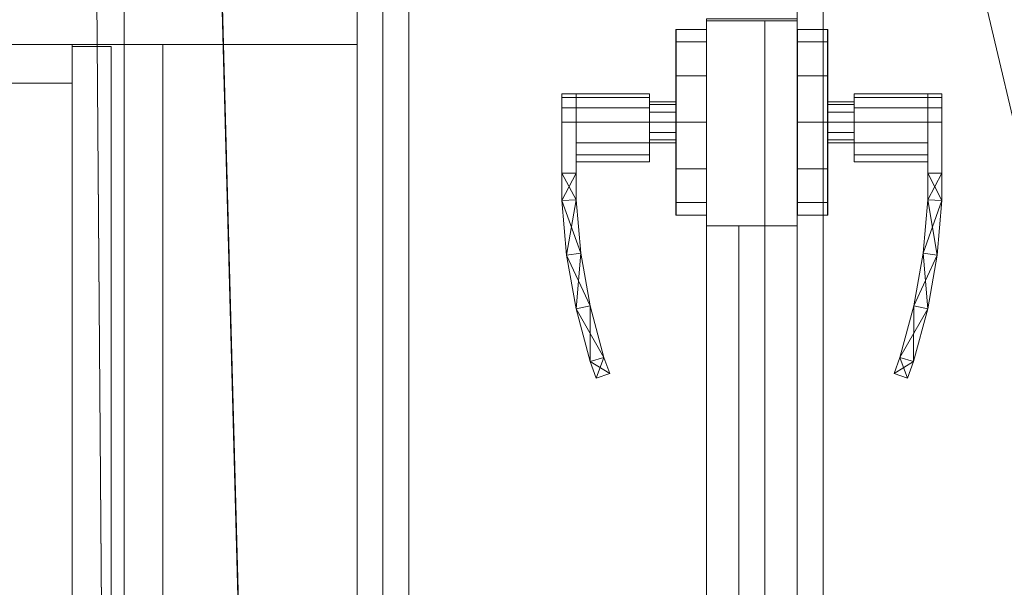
# Model space of a CAD drawing. Header units: inches. Extents: x -263 to 528, y -1 to 602.
# Tile 228 of 256: x 237 to 256, y 251 to 262. Entities that reach past the tile are written whole.
import ezdxf

# ---------------------------------------------------------------- set-up
doc = ezdxf.new("R2010")
doc.units = ezdxf.units.IN
doc.header["$MEASUREMENT"] = 0
for name, color, linetype in [('Doors', 7, 'Continuous'), ('Twindo - Casework', 7, 'Continuous'), ('Twindo - Fixtures', 7, 'Continuous'), ('Twindo - Slabs', 7, 'Continuous'), ('Twindo - Walls', 7, 'Continuous')]:
    doc.layers.add(name, color=color, linetype=linetype)
doc.layers.add('Twindo - Walls_Pen_No__3', color=7, linetype='Continuous', lineweight=18, true_color=0x506e96)

# ---------------------------------------------------------------- blocks, each defined once
blk = doc.blocks.new('Slab_D0BD3B49-249D-4DA8-80D4-D821BCE50D6B', base_point=(-249.5, 387))
at = {"layer": 'Twindo - Slabs', "lineweight": 0}
mesh = blk.add_polyface(dxfattribs=at)
corners = [(-192, 387), (-249.5, 387), (-249.5, 387, -6), (-192, 387, -6), (-89.75, 579.5), (-249.5, 579.5), (-192, 134.5), (-132, 134.5), (-132, 124.5), (10, 124.5), (10, 13.75), (161.5, 13.75), (161.5, 6.5), (252, 6.5), (252, 14), (415.5, 14), (415.5, 322.5), (222.5, 322.5), (222.5, 357.5), (-4, 357.5), (-4, 413), (101.5, 413), (101.5, 553.5), (-89.75, 553.5), (-249.5, 579.5, -6), (-192, 134.5, -6), (-89.75, 579.5, -6), (-89.75, 553.5, -6), (101.5, 553.5, -6), (101.5, 413, -6), (-4, 413, -6), (-4, 357.5, -6), (222.5, 357.5, -6), (222.5, 322.5, -6), (415.5, 322.5, -6), (415.5, 14, -6), (252, 14, -6), (252, 6.5, -6), (161.5, 6.5, -6), (161.5, 13.75, -6), (10, 13.75, -6), (10, 124.5, -6), (-132, 124.5, -6), (-132, 134.5, -6)]
mesh.append_faces([[corners[k] for k in face] for face in [(0, 1, 2, 3), (1, 5, 24, 2), (6, 0, 3, 25), (5, 4, 26, 24), (7, 6, 25, 43), (8, 7, 43, 42), (9, 8, 42, 41), (10, 9, 41, 40), (11, 10, 40, 39), (12, 11, 39, 38), (13, 12, 38, 37), (14, 13, 37, 36), (15, 14, 36, 35), (16, 15, 35, 34), (17, 16, 34, 33), (18, 17, 33, 32), (19, 18, 32, 31), (20, 19, 31, 30), (21, 20, 30, 29), (22, 21, 29, 28), (23, 22, 28, 27), (4, 23, 27, 26)]], dxfattribs={"color": 254})
mesh.append_faces([[corners[k] for k in face] for face in [(22, 20, 21), (16, 14, 15)]], dxfattribs={"vtx0": -1, "color": 254})
mesh.append_faces([[corners[k] for k in face] for face in [(28, 30, 27), (34, 36, 33)]], dxfattribs={"vtx0": -1, "vtx1": -1, "color": 254})
mesh.append_faces([[corners[k] for k in face] for face in [(4, 0, 7), (19, 23, 8), (19, 9, 11), (43, 3, 26), (42, 27, 31), (39, 41, 31)]], dxfattribs={"vtx0": -1, "vtx1": -1, "vtx2": -1, "color": 254})
mesh.append_faces([[corners[k] for k in face] for face in [(23, 7, 8), (19, 8, 9), (17, 11, 12), (17, 12, 13), (17, 13, 14), (3, 24, 26), (43, 26, 27), (39, 31, 32), (39, 32, 33)]], dxfattribs={"vtx0": -1, "vtx2": -1, "color": 254})
mesh.append_faces([[corners[k] for k in face] for face in [(29, 30, 28), (35, 36, 34)]], dxfattribs={"vtx1": -1, "color": 254})
mesh.append_faces([[corners[k] for k in face] for face in [(4, 5, 0), (23, 4, 7), (19, 20, 23), (22, 23, 20), (18, 19, 11), (17, 18, 11), (16, 17, 14), (42, 43, 27), (30, 31, 27), (41, 42, 31), (38, 39, 33), (37, 38, 33), (36, 37, 33)]], dxfattribs={"vtx1": -1, "vtx2": -1, "color": 254})
mesh.append_faces([[corners[k] for k in face] for face in [(5, 1, 0), (0, 6, 7), (9, 10, 11), (3, 2, 24), (43, 25, 3), (39, 40, 41)]], dxfattribs={"vtx2": -1, "color": 254})
blk = doc.blocks.new('Slab_C16FED3F-F51D-4887-95C2-45D370958F54', base_point=(-255.75, 595))
at = {"layer": 'Twindo - Slabs', "lineweight": 0}
mesh = blk.add_polyface(dxfattribs=at)
corners = [(95.5, 568, 128), (95.5, 570, 128), (-75.75, 570, 128), (-75.75, 595, 128), (-255.75, 595, 128), (-255.75, 379, 128), (-198, 379, 128), (-198, 134.5, 128), (-136, 134.5, 128), (-136, 110.5, 128), (6.5, 110.5, 128), (6.5, 6.5, 128), (315.5, 6.5, 128), (315.5, 8, 128), (378.5, 8, 128), (378.5, 6.5, 128), (523, 6.5, 128), (523, 132.25, 128), (421.5, 132.25, 128), (421.5, 333, 128), (239, 333, 128), (239, 391.501, 128), (240, 391.501, 128), (240, 457, 128), (237, 457, 128), (237, 568, 128), (201, 127.5, 128), (201, 128.125, 128), (244.5, 128.125, 128), (244.5, 127.5, 128), (244.5, 15, 128), (161.5, 15, 128), (161.5, 146.5, 128), (200.935, 146.5, 128), (200.997, 146.5, 128), (200.997, 128.5, 128), (95.5, 568, 101), (95.5, 570, 101), (-75.75, 570, 101), (-75.75, 595, 101), (-255.75, 595, 101), (-255.75, 379, 101), (-198, 379, 101), (-198, 134.5, 101), (-136, 134.5, 101), (-136, 110.5, 101), (6.5, 110.5, 101), (6.5, 6.5, 101), (315.5, 6.5, 101), (315.5, 8, 101), (378.5, 8, 101), (378.5, 6.5, 101), (523, 6.5, 101), (523, 132.25, 101), (421.5, 132.25, 101), (421.5, 333, 101), (239, 333, 101), (239, 391.501, 101), (240, 391.501, 101), (240, 457, 101), (237, 457, 101), (237, 568, 101), (201, 127.5, 120), (201, 128, 120), (201, 128.125, 120), (244.5, 128.125, 120), (244.5, 128, 120), (244.5, 127.5, 120), (244.5, 127.5, 101), (244.5, 15, 101), (161.5, 15, 101), (161.5, 146.5, 101), (200.935, 146.5, 101), (200.997, 146.5, 101), (200.997, 128.5, 114.5), (201, 127.5, 101)]
mesh.append_faces([[corners[k] for k in face] for face in [(36, 37, 1, 0), (37, 38, 2, 1), (38, 39, 3, 2), (39, 40, 4, 3), (40, 41, 5, 4), (41, 42, 6, 5), (42, 43, 7, 6), (43, 44, 8, 7), (44, 45, 9, 8), (45, 46, 10, 9), (46, 47, 11, 10), (47, 48, 12, 11), (48, 49, 13, 12), (49, 50, 14, 13), (50, 51, 15, 14), (51, 52, 16, 15), (52, 53, 17, 16), (53, 54, 18, 17), (54, 55, 19, 18), (55, 56, 20, 19), (56, 57, 21, 20), (57, 58, 22, 21), (58, 59, 23, 22), (59, 60, 24, 23), (60, 61, 25, 24), (61, 36, 0, 25), (28, 27, 64, 65), (69, 70, 31, 30), (70, 71, 32, 31), (33, 32, 71, 72), (33, 72, 73, 34), (34, 73, 74, 35), (62, 67, 66, 63), (65, 64, 63, 66), (67, 62, 75, 68), (72, 74, 73)]], dxfattribs={"color": 254})
mesh.append_faces([[corners[k] for k in face] for face in [(23, 21, 22), (27, 63, 64), (29, 66, 67), (29, 69, 30), (75, 74, 72), (52, 54, 53)]], dxfattribs={"vtx0": -1, "color": 254})
mesh.append_faces([[corners[k] for k in face] for face in [(16, 18, 15), (59, 57, 60)]], dxfattribs={"vtx0": -1, "vtx1": -1, "color": 254})
mesh.append_faces([[corners[k] for k in face] for face in [(3, 6, 8), (31, 0, 11), (0, 32, 34), (24, 34, 27), (20, 24, 27), (28, 30, 12), (20, 28, 13), (75, 26, 74), (44, 42, 39), (47, 36, 70), (75, 60, 56), (49, 68, 56)]], dxfattribs={"vtx0": -1, "vtx1": -1, "vtx2": -1, "color": 254})
mesh.append_faces([[corners[k] for k in face] for face in [(2, 8, 9), (2, 9, 10), (0, 10, 11), (20, 27, 28), (30, 11, 12), (28, 12, 13), (20, 13, 14), (18, 14, 15), (42, 40, 39), (44, 39, 38), (46, 38, 37), (46, 37, 36), (72, 36, 61), (75, 61, 60), (47, 70, 69), (49, 69, 68), (50, 56, 55), (50, 55, 54)]], dxfattribs={"vtx0": -1, "vtx2": -1, "color": 254})
mesh.append_faces([[corners[k] for k in face] for face in [(17, 18, 16), (58, 57, 59)]], dxfattribs={"vtx1": -1, "color": 254})
mesh.append_faces([[corners[k] for k in face] for face in [(3, 4, 6), (2, 3, 8), (1, 2, 10), (0, 1, 10), (31, 32, 0), (25, 0, 34), (24, 25, 34), (20, 21, 24), (23, 24, 21), (30, 31, 11), (19, 20, 14), (18, 19, 14), (45, 44, 38), (46, 45, 38), (47, 46, 36), (71, 70, 36), (72, 71, 36), (75, 72, 61), (57, 56, 60), (68, 75, 56), (48, 47, 69), (49, 48, 69), (50, 49, 56), (51, 50, 54), (52, 51, 54)]], dxfattribs={"vtx1": -1, "vtx2": -1, "color": 254})
mesh.append_faces([[corners[k] for k in face] for face in [(4, 5, 6), (6, 7, 8), (26, 35, 74), (42, 41, 40), (44, 43, 42)]], dxfattribs={"vtx2": -1, "color": 254})
mesh.append_faces([[corners[k] for k in face] for face in [(27, 26, 62, 63), (29, 28, 65, 66), (29, 67, 68, 69)]], dxfattribs={"vtx3": -1, "color": 254})
blk = doc.blocks.new('Wall_A9828C15-0578-4FD3-831D-6E3EE62218F6', base_point=(244.5, 127.5))
at = {"layer": 'Twindo - Walls', "lineweight": 0}
mesh = blk.add_polyface(dxfattribs=at)
corners = [(252, 234), (252, 234, 98), (252, 290, 98), (252, 290), (252, 291.999), (252, 291.999, 101), (252, 127.5, 101), (252, 127.5), (244.5, 234), (244.5, 234, 98), (244.5, 290, 98), (244.5, 290), (244.5, 291.999), (244.5, 291.999, 101), (244.5, 127.5, 101), (244.5, 127.5)]
mesh.append_faces([[corners[k] for k in face] for face in [(1, 0, 8, 9), (2, 1, 9, 10), (3, 2, 10, 11), (3, 11, 12, 4), (13, 5, 4, 12), (6, 5, 13, 14), (6, 14, 15, 7), (8, 0, 7, 15)]], dxfattribs={"color": 254})
mesh.append_faces([[corners[k] for k in face] for face in [(4, 2, 3), (15, 9, 8)]], dxfattribs={"vtx0": -1, "color": 254})
mesh.append_faces([[corners[k] for k in face] for face in [(7, 1, 6), (12, 10, 13)]], dxfattribs={"vtx0": -1, "vtx1": -1, "color": 254})
mesh.append_faces([[corners[k] for k in face] for face in [(1, 5, 6), (10, 14, 13)]], dxfattribs={"vtx0": -1, "vtx2": -1, "color": 254})
mesh.append_faces([[corners[k] for k in face] for face in [(0, 1, 7), (11, 10, 12)]], dxfattribs={"vtx1": -1, "color": 254})
mesh.append_faces([[corners[k] for k in face] for face in [(1, 2, 5), (4, 5, 2), (10, 9, 14), (15, 14, 9)]], dxfattribs={"vtx1": -1, "vtx2": -1, "color": 254})
blk = doc.blocks.new('Door_1F878AF0-59CA-4B78-B50C-B3FFE8BAC4CB')
at = {"layer": 'Twindo - Walls_Pen_No__3', "color": 155, "lineweight": 18, "true_color": 0x506e96}
for p, q in [((250.25, 234.5), (250.25, 262)), ((250.25, 262, 97.5), (250.25, 234.5, 97.5)), ((252, 234.5), (252, 262)), ((252, 262, 97.5), (252, 234.5, 97.5))]:
    blk.add_line(p, q, dxfattribs=at)
at = {"layer": 'Doors', "lineweight": 0}
mesh = blk.add_polyface(dxfattribs=at)
corners = [(244, 232, 100), (244, 234, 98), (244.5, 234, 98), (244.5, 232, 100), (244, 290, 98), (244.5, 290, 98), (244, 292, 100), (244.5, 292, 100)]
mesh.append_faces([[corners[k] for k in face] for face in [(0, 1, 2, 3), (1, 4, 5, 2), (4, 6, 7, 5), (6, 0, 3, 7), (0, 6, 4, 1), (3, 2, 5, 7)]], dxfattribs={"color": 7})
mesh = blk.add_polyface(dxfattribs=at)
corners = [(252.5, 232, 100), (252, 232, 100), (252, 234, 98), (252.5, 234, 98), (252, 290, 98), (252.5, 290, 98), (252, 292, 100), (252.5, 292, 100)]
mesh.append_faces([[corners[k] for k in face] for face in [(0, 1, 2, 3), (3, 2, 4, 5), (5, 4, 6, 7), (7, 6, 1, 0), (0, 3, 5, 7), (1, 6, 4, 2)]], dxfattribs={"color": 7})
mesh = blk.add_polyface(dxfattribs=at)
corners = [(252, 234, 98), (244.5, 234, 98), (244.5, 234, 97.5), (252, 234, 97.5), (244.5, 234.5, 97.5), (252, 234.5, 97.5), (244.5, 289.5, 97.5), (252, 289.5, 97.5), (244.5, 290, 97.5), (252, 290, 97.5), (244.5, 290, 98), (252, 290, 98)]
mesh.append_faces([[corners[k] for k in face] for face in [(0, 1, 2, 3), (3, 2, 4, 5), (5, 4, 6, 7), (7, 6, 8, 9), (9, 8, 10, 11), (11, 10, 1, 0)]], dxfattribs={"color": 7})
mesh.append_faces([[corners[k] for k in face] for face in [(0, 7, 9, 11), (1, 6, 4, 2)]], dxfattribs={"vtx0": -1, "color": 7})
mesh.append_faces([[corners[k] for k in face] for face in [(0, 3, 5, 7), (1, 10, 8, 6)]], dxfattribs={"vtx3": -1, "color": 7})
mesh = blk.add_polyface(dxfattribs=at)
corners = [(252, 234.5), (250.25, 234.5), (250.25, 262), (252, 262), (250.25, 262, 97.5), (252, 262, 97.5), (250.25, 234.5, 97.5), (252, 234.5, 97.5), (252, 234.539, 0.039), (250.25, 234.539, 0.039), (250.25, 234.539, 97.461), (252, 234.539, 97.461), (250.25, 261.961, 97.461), (252, 261.961, 97.461), (250.25, 261.961, 0.039), (252, 261.961, 0.039)]
mesh.append_faces([[corners[k] for k in face] for face in [(0, 1, 2, 3), (3, 2, 4, 5), (5, 4, 6, 7), (7, 6, 1, 0), (8, 9, 10, 11), (11, 10, 12, 13), (13, 12, 14, 15), (15, 14, 9, 8)]], dxfattribs={"color": 7})
mesh.append_faces([[corners[k] for k in face] for face in [(0, 8, 7), (7, 11, 5), (6, 10, 1), (1, 9, 2)]], dxfattribs={"vtx0": -1, "vtx1": -1, "color": 7})
mesh.append_faces([[corners[k] for k in face] for face in [(13, 3, 5), (3, 15, 8), (7, 8, 11), (14, 4, 2), (4, 12, 10), (1, 10, 9)]], dxfattribs={"vtx0": -1, "vtx2": -1, "color": 7})
mesh.append_faces([[corners[k] for k in face] for face in [(13, 15, 3), (11, 13, 5), (0, 3, 8), (14, 12, 4), (9, 14, 2), (6, 4, 10)]], dxfattribs={"vtx1": -1, "vtx2": -1, "color": 7})
mesh = blk.add_polyface(dxfattribs=at)
corners = [(250.25, 258, 0.039), (250.25, 258, 97.461), (250.25, 261.961, 97.461), (250.25, 261.961, 0.039), (251.375, 261.961, 0.039), (251.375, 258, 0.039), (251.375, 261.961, 97.461), (251.375, 258, 97.461)]
mesh.append_faces([[corners[k] for k in face] for face in [(0, 1, 2, 3), (4, 5, 0, 3), (3, 2, 6, 4), (2, 1, 7, 6), (5, 7, 1, 0), (4, 6, 7, 5)]], dxfattribs={"color": 7})
mesh = blk.add_polyface(dxfattribs=at)
corners = [(251.375, 258, 0.039), (251.375, 258, 97.461), (251.375, 261.961, 97.461), (251.375, 261.961, 0.039), (252, 261.961, 0.039), (252, 258, 0.039), (252, 261.961, 97.461), (252, 258, 97.461)]
mesh.append_faces([[corners[k] for k in face] for face in [(0, 1, 2, 3), (4, 5, 0, 3), (3, 2, 6, 4), (2, 1, 7, 6), (5, 7, 1, 0), (4, 6, 7, 5)]], dxfattribs={"color": 7})
mesh = blk.add_polyface(dxfattribs=at)
corners = [(249.659, 258.449, 36.896), (249.659, 258.209, 36), (249.663, 258.209, 36), (249.663, 258.449, 36.896), (249.659, 259.104, 37.551), (249.663, 259.104, 37.551), (249.659, 260, 37.791), (249.663, 260, 37.791), (249.659, 260.896, 37.551), (249.663, 260.896, 37.551), (249.659, 261.551, 36.896), (249.663, 261.551, 36.896), (249.659, 261.791, 36), (249.663, 261.791, 36), (249.659, 261.551, 35.104), (249.663, 261.551, 35.104), (249.659, 260.896, 34.449), (249.663, 260.896, 34.449), (249.659, 260, 34.209), (249.663, 260, 34.209), (249.659, 259.104, 34.449), (249.663, 259.104, 34.449), (249.659, 258.449, 35.104), (249.663, 258.449, 35.104), (250.246, 258.209, 36), (250.246, 258.449, 36.896), (250.246, 259.104, 37.551), (250.246, 260, 37.791), (250.246, 260.896, 37.551), (250.246, 261.551, 36.896), (250.246, 261.791, 36), (250.246, 261.551, 35.104), (250.246, 260.896, 34.449), (250.246, 260, 34.209), (250.246, 259.104, 34.449), (250.246, 258.449, 35.104), (250.25, 258.209, 36), (250.25, 258.449, 36.896), (250.25, 259.104, 37.551), (250.25, 260, 37.791), (250.25, 260.896, 37.551), (250.25, 261.551, 36.896), (250.25, 261.791, 36), (250.25, 261.551, 35.104), (250.25, 260.896, 34.449), (250.25, 260, 34.209), (250.25, 259.104, 34.449), (250.25, 258.449, 35.104)]
mesh.append_faces([[corners[k] for k in face] for face in [(0, 1, 2, 3), (4, 0, 3, 5), (6, 4, 5, 7), (8, 6, 7, 9), (10, 8, 9, 11), (12, 10, 11, 13), (14, 12, 13, 15), (16, 14, 15, 17), (18, 16, 17, 19), (20, 18, 19, 21), (22, 20, 21, 23), (1, 22, 23, 2), (3, 2, 24, 25), (5, 3, 25, 26), (7, 5, 26, 27), (9, 7, 27, 28), (11, 9, 28, 29), (13, 11, 29, 30), (15, 13, 30, 31), (17, 15, 31, 32), (19, 17, 32, 33), (21, 19, 33, 34), (23, 21, 34, 35), (2, 23, 35, 24), (25, 24, 36, 37), (26, 25, 37, 38), (27, 26, 38, 39), (28, 27, 39, 40), (29, 28, 40, 41), (30, 29, 41, 42), (31, 30, 42, 43), (32, 31, 43, 44), (33, 32, 44, 45), (34, 33, 45, 46), (35, 34, 46, 47), (24, 35, 47, 36)]], dxfattribs={"color": 252})
mesh.append_faces([[corners[k] for k in face] for face in [(1, 18, 20, 22)]], dxfattribs={"vtx0": -1, "color": 252})
mesh.append_faces([[corners[k] for k in face] for face in [(1, 6, 8, 10), (1, 10, 12, 14), (1, 14, 16, 18)]], dxfattribs={"vtx0": -1, "vtx3": -1, "color": 252})
mesh.append_faces([[corners[k] for k in face] for face in [(1, 0, 4, 6)]], dxfattribs={"vtx3": -1, "color": 252})
mesh = blk.add_polyface(dxfattribs=at)
corners = [(252.591, 258.449, 36.896), (252.587, 258.449, 36.896), (252.587, 258.209, 36), (252.591, 258.209, 36), (252.591, 259.104, 37.551), (252.587, 259.104, 37.551), (252.591, 260, 37.791), (252.587, 260, 37.791), (252.591, 260.896, 37.551), (252.587, 260.896, 37.551), (252.591, 261.551, 36.896), (252.587, 261.551, 36.896), (252.591, 261.791, 36), (252.587, 261.791, 36), (252.591, 261.551, 35.104), (252.587, 261.551, 35.104), (252.591, 260.896, 34.449), (252.587, 260.896, 34.449), (252.591, 260, 34.209), (252.587, 260, 34.209), (252.591, 259.104, 34.449), (252.587, 259.104, 34.449), (252.591, 258.449, 35.104), (252.587, 258.449, 35.104), (252.004, 258.449, 36.896), (252.004, 258.209, 36), (252.004, 259.104, 37.551), (252.004, 260, 37.791), (252.004, 260.896, 37.551), (252.004, 261.551, 36.896), (252.004, 261.791, 36), (252.004, 261.551, 35.104), (252.004, 260.896, 34.449), (252.004, 260, 34.209), (252.004, 259.104, 34.449), (252.004, 258.449, 35.104), (252, 258.449, 36.896), (252, 258.209, 36), (252, 259.104, 37.551), (252, 260, 37.791), (252, 260.896, 37.551), (252, 261.551, 36.896), (252, 261.791, 36), (252, 261.551, 35.104), (252, 260.896, 34.449), (252, 260, 34.209), (252, 259.104, 34.449), (252, 258.449, 35.104)]
mesh.append_faces([[corners[k] for k in face] for face in [(0, 1, 2, 3), (4, 5, 1, 0), (6, 7, 5, 4), (8, 9, 7, 6), (10, 11, 9, 8), (12, 13, 11, 10), (14, 15, 13, 12), (16, 17, 15, 14), (18, 19, 17, 16), (20, 21, 19, 18), (22, 23, 21, 20), (3, 2, 23, 22), (1, 24, 25, 2), (5, 26, 24, 1), (7, 27, 26, 5), (9, 28, 27, 7), (11, 29, 28, 9), (13, 30, 29, 11), (15, 31, 30, 13), (17, 32, 31, 15), (19, 33, 32, 17), (21, 34, 33, 19), (23, 35, 34, 21), (2, 25, 35, 23), (24, 36, 37, 25), (26, 38, 36, 24), (27, 39, 38, 26), (28, 40, 39, 27), (29, 41, 40, 28), (30, 42, 41, 29), (31, 43, 42, 30), (32, 44, 43, 31), (33, 45, 44, 32), (34, 46, 45, 33), (35, 47, 46, 34), (25, 37, 47, 35)]], dxfattribs={"color": 252})
mesh.append_faces([[corners[k] for k in face] for face in [(3, 6, 4, 0)]], dxfattribs={"vtx0": -1, "color": 252})
mesh.append_faces([[corners[k] for k in face] for face in [(3, 18, 16, 14), (3, 14, 12, 10), (3, 10, 8, 6)]], dxfattribs={"vtx0": -1, "vtx3": -1, "color": 252})
mesh.append_faces([[corners[k] for k in face] for face in [(3, 22, 20, 18)]], dxfattribs={"vtx3": -1, "color": 252})
mesh = blk.add_polyface(dxfattribs=at)
corners = [(247.73, 260, 36.551), (247.73, 260.276, 36.477), (247.455, 260.276, 36.477), (247.455, 260, 36.551), (247.73, 260.477, 36.276), (247.455, 260.477, 36.276), (247.73, 260.551, 36), (247.455, 260.551, 36), (247.73, 260.477, 35.724), (247.455, 260.477, 35.724), (247.73, 260.276, 35.523), (247.455, 260.276, 35.523), (247.73, 260, 35.449), (247.455, 260, 35.449), (247.73, 259.016, 35.449), (247.455, 259.016, 35.449), (247.73, 259.016, 36.551), (247.455, 259.016, 36.551), (247.73, 259.016, 35.449), (247.73, 258.5, 35.48), (247.455, 258.488, 35.48), (247.455, 259.016, 35.449), (247.82, 257.473, 35.542), (247.547, 257.437, 35.542), (247.999, 256.457, 35.603), (247.73, 256.397, 35.603), (248.266, 255.461, 35.665), (248.003, 255.378, 35.665), (248.379, 255.151, 35.685), (248.119, 255.061, 35.685), (248.379, 255.151, 36.315), (248.119, 255.061, 36.315), (248.266, 255.461, 36.335), (248.003, 255.378, 36.335), (247.999, 256.457, 36.397), (247.73, 256.397, 36.397), (247.82, 257.473, 36.458), (247.547, 257.437, 36.458), (247.73, 258.5, 36.52), (247.455, 258.488, 36.52), (247.73, 259.016, 36.551), (247.455, 259.016, 36.551)]
mesh.append_faces([[corners[k] for k in face] for face in [(0, 1, 2, 3), (1, 4, 5, 2), (4, 6, 7, 5), (6, 8, 9, 7), (8, 10, 11, 9), (10, 12, 13, 11), (12, 14, 15, 13), (14, 16, 17, 15), (16, 0, 3, 17), (18, 19, 20), (18, 20, 21), (19, 22, 23), (19, 23, 20), (22, 24, 25), (22, 25, 23), (24, 26, 27), (24, 27, 25), (26, 28, 29), (26, 29, 27), (28, 30, 31, 29), (30, 32, 33), (30, 33, 31), (32, 34, 35), (32, 35, 33), (34, 36, 37), (34, 37, 35), (36, 38, 39), (36, 39, 37), (38, 40, 41), (38, 41, 39), (40, 18, 21, 41), (18, 40, 38, 19), (19, 38, 36, 22), (22, 36, 34, 24), (24, 34, 32, 26), (26, 32, 30, 28), (21, 20, 39, 41), (20, 23, 37, 39), (23, 25, 35, 37), (25, 27, 33, 35), (27, 29, 31, 33)]], dxfattribs={"color": 252})
mesh.append_faces([[corners[k] for k in face] for face in [(0, 4, 1), (3, 15, 17)]], dxfattribs={"vtx0": -1, "color": 252})
mesh.append_faces([[corners[k] for k in face] for face in [(0, 12, 10, 8), (0, 8, 6, 4), (3, 7, 9, 11), (3, 11, 13, 15)]], dxfattribs={"vtx0": -1, "vtx3": -1, "color": 252})
mesh.append_faces([[corners[k] for k in face] for face in [(0, 16, 14, 12), (3, 2, 5, 7)]], dxfattribs={"vtx3": -1, "color": 252})
mesh = blk.add_polyface(dxfattribs=at)
corners = [(249.659, 260.197, 35.659), (249.659, 260.341, 35.803), (249.659, 260.394, 36), (249.659, 260.341, 36.197), (249.659, 260.197, 36.341), (249.659, 260, 36.394), (249.659, 259.803, 36.341), (249.659, 259.659, 36.197), (249.659, 259.606, 36), (249.659, 259.659, 35.803), (249.659, 259.803, 35.659), (249.659, 260, 35.606), (249.148, 260.197, 35.659), (249.148, 260, 35.606), (249.148, 259.803, 35.659), (249.148, 259.659, 35.803), (249.148, 259.606, 36), (249.148, 259.659, 36.197), (249.148, 259.803, 36.341), (249.148, 260, 36.394), (249.148, 260.197, 36.341), (249.148, 260.341, 36.197), (249.148, 260.394, 36), (249.148, 260.341, 35.803), (249.148, 260, 36.551), (249.148, 260.276, 36.477), (247.73, 260.276, 36.477), (247.73, 260, 36.551), (249.148, 260.477, 36.276), (247.73, 260.477, 36.276), (249.148, 260.551, 36), (247.73, 260.551, 36), (249.148, 260.477, 35.724), (247.73, 260.477, 35.724), (249.148, 260.276, 35.523), (247.73, 260.276, 35.523), (249.148, 260, 35.449), (247.73, 260, 35.449), (249.148, 259.606, 35.528), (247.73, 259.606, 35.528), (249.148, 259.374, 35.646), (247.73, 259.374, 35.646), (249.148, 259.237, 35.869), (247.73, 259.237, 35.869), (249.148, 259.237, 36.131), (247.73, 259.237, 36.131), (249.148, 259.374, 36.354), (247.73, 259.374, 36.354), (249.148, 259.606, 36.472), (247.73, 259.606, 36.472)]
mesh.append_faces([[corners[k] for k in face] for face in [(0, 11, 13, 12), (11, 10, 14, 13), (10, 9, 15, 14), (9, 8, 16, 15), (8, 7, 17, 16), (7, 6, 18, 17), (6, 5, 19, 18), (5, 4, 20, 19), (4, 3, 21, 20), (3, 2, 22, 21), (2, 1, 23, 22), (1, 0, 12, 23), (24, 25, 26, 27), (25, 28, 29, 26), (28, 30, 31, 29), (30, 32, 33, 31), (32, 34, 35, 33), (34, 36, 37, 35), (36, 38, 39, 37), (38, 40, 41, 39), (40, 42, 43, 41), (42, 44, 45, 43), (44, 46, 47, 45), (46, 48, 49, 47), (48, 24, 27, 49)]], dxfattribs={"color": 252})
mesh.append_faces([[corners[k] for k in face] for face in [(0, 9, 10, 11), (12, 21, 22, 23), (24, 28, 25), (27, 47, 49)]], dxfattribs={"vtx0": -1, "color": 252})
mesh.append_faces([[corners[k] for k in face] for face in [(0, 3, 4, 5), (0, 5, 6, 7), (0, 7, 8, 9), (12, 15, 16, 17), (12, 17, 18, 19), (12, 19, 20, 21), (24, 44, 42, 40), (24, 40, 38, 36), (24, 36, 34, 32), (24, 32, 30, 28), (27, 31, 33, 35), (27, 35, 37, 39), (27, 39, 41, 43), (27, 43, 45, 47)]], dxfattribs={"vtx0": -1, "vtx3": -1, "color": 252})
mesh.append_faces([[corners[k] for k in face] for face in [(0, 1, 2, 3), (12, 13, 14, 15), (24, 48, 46, 44), (27, 26, 29, 31)]], dxfattribs={"vtx3": -1, "color": 252})
mesh = blk.add_polyface(dxfattribs=at)
corners = [(252.591, 260.197, 35.659), (252.591, 260, 35.606), (252.591, 259.803, 35.659), (252.591, 259.659, 35.803), (252.591, 259.606, 36), (252.591, 259.659, 36.197), (252.591, 259.803, 36.341), (252.591, 260, 36.394), (252.591, 260.197, 36.341), (252.591, 260.341, 36.197), (252.591, 260.394, 36), (252.591, 260.341, 35.803), (253.102, 260.197, 35.659), (253.102, 260.341, 35.803), (253.102, 260.394, 36), (253.102, 260.341, 36.197), (253.102, 260.197, 36.341), (253.102, 260, 36.394), (253.102, 259.803, 36.341), (253.102, 259.659, 36.197), (253.102, 259.606, 36), (253.102, 259.659, 35.803), (253.102, 259.803, 35.659), (253.102, 260, 35.606), (253.102, 260, 36.551), (254.52, 260, 36.551), (254.52, 260.276, 36.477), (253.102, 260.276, 36.477), (254.52, 260.477, 36.276), (253.102, 260.477, 36.276), (254.52, 260.551, 36), (253.102, 260.551, 36), (254.52, 260.477, 35.724), (253.102, 260.477, 35.724), (254.52, 260.276, 35.523), (253.102, 260.276, 35.523), (254.52, 260, 35.449), (253.102, 260, 35.449), (254.52, 259.606, 35.528), (253.102, 259.606, 35.528), (254.52, 259.374, 35.646), (253.102, 259.374, 35.646), (254.52, 259.237, 35.869), (253.102, 259.237, 35.869), (254.52, 259.237, 36.131), (253.102, 259.237, 36.131), (254.52, 259.374, 36.354), (253.102, 259.374, 36.354), (254.52, 259.606, 36.472), (253.102, 259.606, 36.472)]
mesh.append_faces([[corners[k] for k in face] for face in [(0, 12, 23, 1), (1, 23, 22, 2), (2, 22, 21, 3), (3, 21, 20, 4), (4, 20, 19, 5), (5, 19, 18, 6), (6, 18, 17, 7), (7, 17, 16, 8), (8, 16, 15, 9), (9, 15, 14, 10), (10, 14, 13, 11), (11, 13, 12, 0), (24, 25, 26, 27), (27, 26, 28, 29), (29, 28, 30, 31), (31, 30, 32, 33), (33, 32, 34, 35), (35, 34, 36, 37), (37, 36, 38, 39), (39, 38, 40, 41), (41, 40, 42, 43), (43, 42, 44, 45), (45, 44, 46, 47), (47, 46, 48, 49), (49, 48, 25, 24)]], dxfattribs={"color": 252})
mesh.append_faces([[corners[k] for k in face] for face in [(0, 9, 10, 11), (12, 21, 22, 23), (24, 47, 49), (25, 28, 26)]], dxfattribs={"vtx0": -1, "color": 252})
mesh.append_faces([[corners[k] for k in face] for face in [(0, 3, 4, 5), (0, 5, 6, 7), (0, 7, 8, 9), (12, 15, 16, 17), (12, 17, 18, 19), (12, 19, 20, 21), (24, 31, 33, 35), (24, 35, 37, 39), (24, 39, 41, 43), (24, 43, 45, 47), (25, 44, 42, 40), (25, 40, 38, 36), (25, 36, 34, 32), (25, 32, 30, 28)]], dxfattribs={"vtx0": -1, "vtx3": -1, "color": 252})
mesh.append_faces([[corners[k] for k in face] for face in [(0, 1, 2, 3), (12, 13, 14, 15), (24, 27, 29, 31), (25, 48, 46, 44)]], dxfattribs={"vtx3": -1, "color": 252})
mesh = blk.add_polyface(dxfattribs=at)
corners = [(254.52, 260, 36.551), (254.795, 260, 36.551), (254.795, 260.276, 36.477), (254.52, 260.276, 36.477), (254.795, 260.477, 36.276), (254.52, 260.477, 36.276), (254.795, 260.551, 36), (254.52, 260.551, 36), (254.795, 260.477, 35.724), (254.52, 260.477, 35.724), (254.795, 260.276, 35.523), (254.52, 260.276, 35.523), (254.795, 260, 35.449), (254.52, 260, 35.449), (254.795, 259.016, 35.449), (254.52, 259.016, 35.449), (254.795, 259.016, 36.551), (254.52, 259.016, 36.551), (254.52, 259.016, 35.449), (254.795, 258.488, 35.48), (254.52, 258.5, 35.48), (254.795, 259.016, 35.449), (254.703, 257.437, 35.542), (254.43, 257.473, 35.542), (254.52, 256.397, 35.603), (254.251, 256.457, 35.603), (254.247, 255.378, 35.665), (253.984, 255.461, 35.665), (254.131, 255.061, 35.685), (253.871, 255.151, 35.685), (254.131, 255.061, 36.315), (253.871, 255.151, 36.315), (254.247, 255.378, 36.335), (253.984, 255.461, 36.335), (254.52, 256.397, 36.397), (254.251, 256.457, 36.397), (254.703, 257.437, 36.458), (254.43, 257.473, 36.458), (254.795, 258.488, 36.52), (254.52, 258.5, 36.52), (254.795, 259.016, 36.551), (254.52, 259.016, 36.551)]
mesh.append_faces([[corners[k] for k in face] for face in [(0, 1, 2, 3), (3, 2, 4, 5), (5, 4, 6, 7), (7, 6, 8, 9), (9, 8, 10, 11), (11, 10, 12, 13), (13, 12, 14, 15), (15, 14, 16, 17), (17, 16, 1, 0), (18, 19, 20), (18, 21, 19), (20, 22, 23), (20, 19, 22), (23, 24, 25), (23, 22, 24), (25, 26, 27), (25, 24, 26), (27, 28, 29), (27, 26, 28), (29, 28, 30, 31), (31, 32, 33), (31, 30, 32), (33, 34, 35), (33, 32, 34), (35, 36, 37), (35, 34, 36), (37, 38, 39), (37, 36, 38), (39, 40, 41), (39, 38, 40), (41, 40, 21, 18), (18, 20, 39, 41), (20, 23, 37, 39), (23, 25, 35, 37), (25, 27, 33, 35), (27, 29, 31, 33), (21, 40, 38, 19), (19, 38, 36, 22), (22, 36, 34, 24), (24, 34, 32, 26), (26, 32, 30, 28)]], dxfattribs={"color": 252})
mesh.append_faces([[corners[k] for k in face] for face in [(0, 15, 17), (1, 4, 2)]], dxfattribs={"vtx0": -1, "color": 252})
mesh.append_faces([[corners[k] for k in face] for face in [(0, 7, 9, 11), (0, 11, 13, 15), (1, 12, 10, 8), (1, 8, 6, 4)]], dxfattribs={"vtx0": -1, "vtx3": -1, "color": 252})
mesh.append_faces([[corners[k] for k in face] for face in [(0, 3, 5, 7), (1, 16, 14, 12)]], dxfattribs={"vtx3": -1, "color": 252})
mesh = blk.add_polyface(dxfattribs=at)
corners = [(250.25, 238.5, 0.039), (250.25, 238.5, 8), (250.25, 258, 8), (250.25, 258, 0.039), (251.375, 258, 0.039), (251.375, 238.5, 0.039), (251.375, 258, 8), (251.375, 238.5, 8)]
mesh.append_faces([[corners[k] for k in face] for face in [(0, 1, 2, 3), (4, 5, 0, 3), (3, 2, 6, 4), (7, 6, 2, 1), (5, 7, 1, 0), (4, 6, 7, 5)]], dxfattribs={"color": 7})
mesh = blk.add_polyface(dxfattribs=at)
corners = [(251.375, 258, 97.461), (251.375, 258, 93.5), (250.25, 258, 93.5), (250.25, 258, 97.461), (250.25, 238.5, 97.461), (251.375, 238.5, 97.461), (250.25, 238.5, 93.5), (251.375, 238.5, 93.5)]
mesh.append_faces([[corners[k] for k in face] for face in [(0, 1, 2, 3), (4, 5, 0, 3), (3, 2, 6, 4), (1, 7, 6, 2), (5, 7, 1, 0), (4, 6, 7, 5)]], dxfattribs={"color": 7})
mesh = blk.add_polyface(dxfattribs=at)
corners = [(251.375, 238.5, 8), (250.875, 238.5, 8), (250.875, 258, 8), (251.375, 258, 8), (250.875, 258, 93.5), (251.375, 258, 93.5), (250.875, 238.5, 93.5), (251.375, 238.5, 93.5)]
mesh.append_faces([[corners[k] for k in face] for face in [(0, 1, 2, 3), (3, 2, 4, 5), (5, 4, 6, 7), (7, 6, 1, 0), (0, 3, 5, 7), (1, 6, 4, 2)]], dxfattribs={"color": 7})
mesh = blk.add_polyface(dxfattribs=at)
corners = [(251.375, 238.5, 0.039), (251.375, 238.5, 8), (251.375, 258, 8), (251.375, 258, 0.039), (252, 258, 0.039), (252, 238.5, 0.039), (252, 258, 8), (252, 238.5, 8)]
mesh.append_faces([[corners[k] for k in face] for face in [(0, 1, 2, 3), (4, 5, 0, 3), (3, 2, 6, 4), (7, 6, 2, 1), (5, 7, 1, 0), (4, 6, 7, 5)]], dxfattribs={"color": 7})
mesh = blk.add_polyface(dxfattribs=at)
corners = [(252, 258, 97.461), (252, 258, 93.5), (251.375, 258, 93.5), (251.375, 258, 97.461), (251.375, 238.5, 97.461), (252, 238.5, 97.461), (251.375, 238.5, 93.5), (252, 238.5, 93.5)]
mesh.append_faces([[corners[k] for k in face] for face in [(0, 1, 2, 3), (4, 5, 0, 3), (3, 2, 6, 4), (1, 7, 6, 2), (5, 7, 1, 0), (4, 6, 7, 5)]], dxfattribs={"color": 7})
blk = doc.blocks.new('Slab_A3746481-2909-4108-A365-6002FE2AB3C6', base_point=(95.5, 568))
at = {"layer": 'Twindo - Slabs', "lineweight": 0}
mesh = blk.add_polyface(dxfattribs=at)
corners = [(95.5, 568, 254), (95.5, 568, 248), (95.5, 395.501, 248), (95.5, 395.501, 254), (237, 568, 254), (237, 568, 248), (237, 457, 248), (240, 457, 248), (240, 391.501, 248), (239, 391.501, 248), (239, 192.5, 248), (421.5, 192.5, 248), (421.5, 132.25, 248), (523, 132.25, 248), (523, 6.5, 248), (378.5, 6.5, 248), (378.5, 8, 248), (315.5, 8, 248), (315.5, 6.5, 248), (150.5, 6.5, 248), (150.5, 197, 248), (155, 197, 248), (155, 397.501, 248), (113, 397.501, 248), (113, 395.501, 248), (201, 383.001, 248), (170, 383.001, 248), (170, 205.5, 248), (201, 205.5, 248), (378.6, 174.5, 248), (261.6, 174.5, 248), (261.6, 108.5, 248), (342.106, 108.5, 248), (378.6, 144.994, 248), (113, 395.501, 254), (113, 397.501, 254), (155, 397.501, 254), (155, 197, 254), (150.5, 197, 254), (150.5, 6.5, 254), (315.5, 6.5, 254), (315.5, 8, 254), (378.5, 8, 254), (378.5, 6.5, 254), (523, 6.5, 254), (523, 132.25, 254), (421.5, 132.25, 254), (421.5, 192.5, 254), (239, 192.5, 254), (239, 391.501, 254), (240, 391.501, 254), (240, 457, 254), (237, 457, 254), (170, 205.5, 254), (170, 383.001, 254), (201, 383.001, 254), (201, 205.5, 254), (261.6, 108.5, 254), (261.6, 174.5, 254), (378.6, 174.5, 254), (378.6, 144.994, 254), (342.106, 108.5, 254)]
mesh.append_faces([[corners[k] for k in face] for face in [(0, 1, 2, 3), (4, 5, 1, 0), (3, 2, 24, 34), (52, 6, 5, 4), (51, 7, 6, 52), (50, 8, 7, 51), (49, 9, 8, 50), (48, 10, 9, 49), (47, 11, 10, 48), (46, 12, 11, 47), (45, 13, 12, 46), (44, 14, 13, 45), (43, 15, 14, 44), (42, 16, 15, 43), (41, 17, 16, 42), (40, 18, 17, 41), (39, 19, 18, 40), (38, 20, 19, 39), (37, 21, 20, 38), (36, 22, 21, 37), (35, 23, 22, 36), (34, 24, 23, 35), (54, 26, 25, 55), (53, 27, 26, 54), (56, 28, 27, 53), (55, 25, 28, 56), (58, 30, 29, 59), (57, 31, 30, 58), (61, 32, 31, 57), (60, 33, 32, 61), (59, 29, 33, 60)]], dxfattribs={"color": 254})
mesh.append_faces([[corners[k] for k in face] for face in [(14, 12, 13), (51, 49, 50)]], dxfattribs={"vtx0": -1, "color": 254})
mesh.append_faces([[corners[k] for k in face] for face in [(7, 9, 6), (44, 46, 43)]], dxfattribs={"vtx0": -1, "vtx1": -1, "color": 254})
mesh.append_faces([[corners[k] for k in face] for face in [(19, 21, 27), (26, 22, 1), (28, 6, 10), (19, 28, 10), (19, 10, 31), (15, 33, 12), (0, 36, 54), (53, 37, 39), (48, 52, 56), (48, 56, 39), (57, 48, 39), (46, 60, 43)]], dxfattribs={"vtx0": -1, "vtx1": -1, "vtx2": -1, "color": 254})
mesh.append_faces([[corners[k] for k in face] for face in [(23, 2, 1), (26, 21, 22), (19, 27, 28), (25, 1, 5), (28, 5, 6), (17, 31, 32), (16, 32, 33), (29, 10, 11), (33, 11, 12), (0, 34, 35), (0, 35, 36), (53, 36, 37), (0, 54, 55), (52, 55, 56), (57, 39, 40), (57, 40, 41), (61, 41, 42), (48, 58, 59), (60, 42, 43), (46, 59, 60)]], dxfattribs={"vtx0": -1, "vtx2": -1, "color": 254})
mesh.append_faces([[corners[k] for k in face] for face in [(8, 9, 7), (45, 46, 44)]], dxfattribs={"vtx1": -1, "color": 254})
mesh.append_faces([[corners[k] for k in face] for face in [(22, 23, 1), (26, 27, 21), (25, 26, 1), (28, 25, 5), (9, 10, 6), (30, 31, 10), (18, 19, 31), (17, 18, 31), (16, 17, 32), (15, 16, 33), (29, 30, 10), (33, 29, 11), (14, 15, 12), (53, 54, 36), (56, 53, 39), (4, 0, 55), (52, 4, 55), (48, 49, 52), (51, 52, 49), (57, 58, 48), (61, 57, 41), (60, 61, 42), (47, 48, 59), (46, 47, 59)]], dxfattribs={"vtx1": -1, "vtx2": -1, "color": 254})
mesh.append_faces([[corners[k] for k in face] for face in [(23, 24, 2), (19, 20, 21), (0, 3, 34), (37, 38, 39)]], dxfattribs={"vtx2": -1, "color": 254})
blk = doc.blocks.new('Slab_71F202FD-5CC9-4EB5-992C-F668C054561A', base_point=(243.5, 269.503))
at = {"layer": 'Twindo - Slabs', "lineweight": 0}
mesh = blk.add_polyface(dxfattribs=at)
corners = [(243.5, 201, 320), (243.5, 201, 314), (421.5, 201, 314), (421.5, 201, 320), (243.5, 333, 320), (243.5, 333, 314), (421.5, 333, 314), (278.5, 236, 314), (386.5, 236, 314), (386.5, 298, 314), (278.5, 298, 314), (421.5, 333, 320), (386.5, 298, 320), (386.5, 236, 320), (278.5, 236, 320), (278.5, 298, 320)]
mesh.append_faces([[corners[k] for k in face] for face in [(0, 1, 2, 3), (4, 5, 1, 0), (3, 2, 6, 11), (11, 6, 5, 4), (13, 8, 7, 14), (12, 9, 8, 13), (15, 10, 9, 12), (14, 7, 10, 15)]], dxfattribs={"color": 254})
mesh.append_faces([[corners[k] for k in face] for face in [(2, 8, 6), (6, 9, 5), (11, 12, 3), (3, 13, 0)]], dxfattribs={"vtx0": -1, "vtx1": -1, "color": 254})
mesh.append_faces([[corners[k] for k in face] for face in [(10, 1, 5), (1, 7, 8), (6, 8, 9), (14, 4, 0), (4, 15, 12), (3, 12, 13)]], dxfattribs={"vtx0": -1, "vtx2": -1, "color": 254})
mesh.append_faces([[corners[k] for k in face] for face in [(10, 7, 1), (9, 10, 5), (2, 1, 8), (14, 15, 4), (13, 14, 0), (11, 4, 12)]], dxfattribs={"vtx1": -1, "vtx2": -1, "color": 254})
blk = doc.blocks.new('Slab_36299029-945A-4BF6-8CF2-1FC7B85EE32B', base_point=(209.5, 197.031))
at = {"layer": 'Twindo - Fixtures', "lineweight": 0}
mesh = blk.add_polyface(dxfattribs=at)
corners = [(209.5, 197.031, 228), (209.5, 197.031, 222), (243.5, 197.031, 222), (243.5, 197.031, 228), (209.5, 269.503, 228), (209.5, 269.503, 222), (243.5, 269.503, 222), (243.5, 269.503, 228)]
mesh.append_faces([[corners[k] for k in face] for face in [(0, 1, 2, 3), (4, 5, 1, 0), (2, 1, 5, 6), (3, 2, 6, 7), (4, 0, 3, 7), (7, 6, 5, 4)]], dxfattribs={"color": 254})
blk = doc.blocks.new('Object_773600CB-89D5-4590-B386-3ED815C4147F')
at = {"layer": 'Twindo - Casework', "lineweight": 0}
mesh = blk.add_polyface(dxfattribs=at)
corners = [(239.75, 261.503, 162.5), (239.75, 261.503, 164), (239.75, 243.003, 164), (239.75, 243.003, 162.5), (225.75, 243.003, 164), (225.75, 243.003, 162.5), (225.75, 261.503, 164), (225.75, 261.503, 162.5)]
mesh.append_faces([[corners[k] for k in face] for face in [(0, 1, 2, 3), (3, 2, 4, 5), (5, 4, 6, 7), (7, 6, 1, 0), (0, 3, 5, 7), (1, 6, 4, 2)]], dxfattribs={"color": 9})
mesh = blk.add_polyface(dxfattribs=at)
corners = [(225.75, 243.753, 161.75), (225.75, 260.753, 161.75), (228.112, 260.753, 161.75), (228.112, 243.753, 161.75), (228.112, 260.753, 162.5), (228.112, 243.753, 162.5), (225.75, 260.753, 162.5), (225.75, 243.753, 162.5), (225.75, 261.503, 128), (225.75, 261.503, 162.5), (238, 261.503, 162.5), (238, 261.503, 128), (238, 260.753, 162.5), (238, 260.753, 128), (225.75, 260.753, 162.5), (225.75, 260.753, 128), (238, 243.003, 128), (238, 243.003, 162.5), (225.75, 243.003, 162.5), (225.75, 243.003, 128), (225.75, 243.753, 162.5), (225.75, 243.753, 128), (238, 243.753, 162.5), (238, 243.753, 128), (226.125, 243.753, 128.75), (226.125, 243.753, 161.75), (226.125, 260.753, 161.75), (226.125, 260.753, 128.75), (226.5, 260.753, 161.75), (226.5, 260.753, 128.75), (226.5, 243.753, 161.75), (226.5, 243.753, 128.75)]
mesh.append_faces([[corners[k] for k in face] for face in [(0, 1, 2, 3), (3, 2, 4, 5), (5, 4, 6, 7), (7, 6, 1, 0), (0, 3, 5, 7), (1, 6, 4, 2), (8, 9, 10, 11), (11, 10, 12, 13), (13, 12, 14, 15), (15, 14, 9, 8), (8, 11, 13, 15), (9, 14, 12, 10), (16, 17, 18, 19), (19, 18, 20, 21), (21, 20, 22, 23), (23, 22, 17, 16), (16, 19, 21, 23), (17, 22, 20, 18), (24, 25, 26, 27), (27, 26, 28, 29), (29, 28, 30, 31), (31, 30, 25, 24), (24, 27, 29, 31), (25, 30, 28, 26)]], dxfattribs={"color": 7})
mesh = blk.add_polyface(dxfattribs=at)
corners = [(238, 261.463, 128.039), (238.75, 261.463, 128.039), (238.75, 243.042, 128.039), (238, 243.042, 128.039), (238.75, 243.042, 162.461), (238, 243.042, 162.461), (238.75, 261.463, 162.461), (238, 261.463, 162.461)]
mesh.append_faces([[corners[k] for k in face] for face in [(0, 1, 2, 3), (3, 2, 4, 5), (5, 4, 6, 7), (7, 6, 1, 0), (0, 3, 5, 7), (1, 6, 4, 2)]], dxfattribs={"color": 7})
mesh = blk.add_polyface(dxfattribs=at)
corners = [(238, 260.753, 128), (238, 260.753, 128.75), (238, 243.753, 128.75), (238, 243.753, 128), (225.75, 243.753, 128.75), (225.75, 243.753, 128), (225.75, 260.753, 128.75), (225.75, 260.753, 128)]
mesh.append_faces([[corners[k] for k in face] for face in [(0, 1, 2, 3), (3, 2, 4, 5), (5, 4, 6, 7), (7, 6, 1, 0), (0, 3, 5, 7), (1, 6, 4, 2)]], dxfattribs={"color": 7})
mesh = blk.add_polyface(dxfattribs=at)
corners = [(238, 260.753, 161.75), (238, 243.753, 161.75), (235.638, 243.753, 161.75), (235.638, 260.753, 161.75), (235.638, 243.753, 162.5), (235.638, 260.753, 162.5), (238, 243.753, 162.5), (238, 260.753, 162.5)]
mesh.append_faces([[corners[k] for k in face] for face in [(0, 1, 2, 3), (3, 2, 4, 5), (5, 4, 6, 7), (7, 6, 1, 0), (0, 3, 5, 7), (1, 6, 4, 2)]], dxfattribs={"color": 7})
blk = doc.blocks.new('Wall_37DC408D-8D5F-476D-86C5-9B04CCCC7E77', base_point=(209.5, 269.503))
at = {"layer": 'Twindo - Walls', "lineweight": 0}
mesh = blk.add_polyface(dxfattribs=at)
corners = [(209.5, 261.503, 222), (243.5, 261.503, 222), (243.5, 269.503, 222), (209.5, 269.503, 222), (209.5, 261.503, 128), (243.5, 261.503, 128), (243.5, 269.503, 128), (209.5, 269.503, 128)]
mesh.append_faces([[corners[k] for k in face] for face in [(0, 1, 2, 3), (4, 5, 1, 0), (5, 6, 2, 1), (3, 2, 6, 7), (4, 0, 3, 7), (7, 6, 5, 4)]], dxfattribs={"color": 254})
blk = doc.blocks.new('Wall_D210570F-A40A-422E-9623-F993EA0E66CD', base_point=(243.5, 269.503))
at = {"layer": 'Twindo - Walls', "lineweight": 0}
mesh = blk.add_polyface(dxfattribs=at)
corners = [(243.5, 201, 320), (243.5, 201, 228), (243.5, 269.503, 228), (243.5, 269.503, 248), (243.5, 269.503, 320), (239, 201, 320), (239, 201, 228), (239, 269.503, 228), (239, 269.503, 248), (239, 269.503, 320)]
mesh.append_faces([[corners[k] for k in face] for face in [(5, 6, 1, 0), (6, 7, 2, 1), (3, 2, 7, 8), (3, 8, 9, 4), (4, 9, 5, 0)]], dxfattribs={"color": 254})
mesh.append_faces([[corners[k] for k in face] for face in [(0, 3, 4), (8, 5, 9)]], dxfattribs={"vtx0": -1, "color": 254})
mesh.append_faces([[corners[k] for k in face] for face in [(0, 1, 2, 3), (8, 7, 6, 5)]], dxfattribs={"vtx3": -1, "color": 254})

msp = doc.modelspace()

# ---------------------------------------------------------------- block references
at = {"layer": 'Doors', "color": 5, "linetype": 'Continuous', "lineweight": 18}
msp.add_blockref('Door_1F878AF0-59CA-4B78-B50C-B3FFE8BAC4CB', (0, 0), dxfattribs=at)
at = {"layer": 'Twindo - Casework', "color": 36, "linetype": 'Continuous', "lineweight": 18, "true_color": 0x783c00}
msp.add_blockref('Object_773600CB-89D5-4590-B386-3ED815C4147F', (0, 0), dxfattribs=at)
at = {"layer": 'Twindo - Fixtures', "color": 251, "linetype": 'Continuous', "lineweight": 18, "true_color": 0x4a4a4a}
msp.add_blockref('Slab_36299029-945A-4BF6-8CF2-1FC7B85EE32B', (209.5, 197.031), dxfattribs=at)
at = {"layer": 'Twindo - Slabs', "color": 251, "linetype": 'Continuous', "lineweight": 18, "true_color": 0x4a4a4a}
for name, p in [('Slab_C16FED3F-F51D-4887-95C2-45D370958F54', (-255.75, 595)), ('Slab_D0BD3B49-249D-4DA8-80D4-D821BCE50D6B', (-249.5, 387)), ('Slab_A3746481-2909-4108-A365-6002FE2AB3C6', (95.5, 568)), ('Slab_71F202FD-5CC9-4EB5-992C-F668C054561A', (243.5, 269.503))]:
    msp.add_blockref(name, p, dxfattribs=at)
at = {"layer": 'Twindo - Walls', "color": 7, "lineweight": 35}
for name, p in [('Wall_A9828C15-0578-4FD3-831D-6E3EE62218F6', (244.5, 127.5)), ('Wall_37DC408D-8D5F-476D-86C5-9B04CCCC7E77', (209.5, 269.503)), ('Wall_D210570F-A40A-422E-9623-F993EA0E66CD', (243.5, 269.503))]:
    msp.add_blockref(name, p, dxfattribs=at)

doc.saveas('drawing.dxf')
